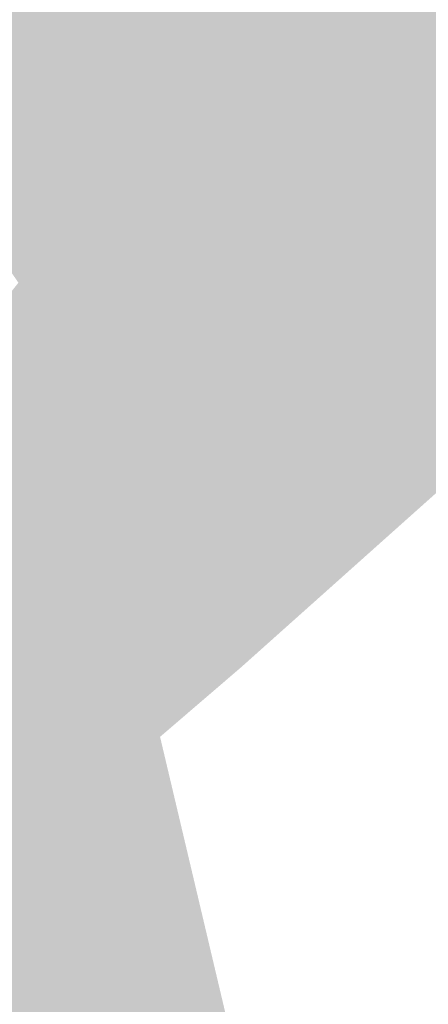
# Model space of a CAD drawing. Header units: metres. Extents: x 31144 to 66544, y 390912 to 402712.
# Tile 7 of 45: x 66217 to 66237, y 402569 to 402617. Entities that reach past the tile are written whole.
import ezdxf

# ---------------------------------------------------------------- set-up
doc = ezdxf.new("R2010")
doc.units = ezdxf.units.M
doc.layers.add('GM-C3D-SURFACE-TIN', color=7, linetype='Continuous')

msp = doc.modelspace()

# ---------------------------------------------------------------- linework, layer by layer
at = {"layer": 'GM-C3D-SURFACE-TIN', "color": 160, "linetype": 'Continuous', "lineweight": -3}
for points in [[(66206.956, 402618.467), (66208.542, 402616.144), (66244.385, 402651.529)], [(66208.542, 402616.144), (66245.467, 402650.784), (66244.385, 402651.529)], [(66208.542, 402616.144), (66210.127, 402613.822), (66245.467, 402650.784)], [(66210.127, 402613.822), (66247.765, 402649.305), (66245.467, 402650.784)], [(66210.127, 402613.822), (66211.713, 402611.5), (66247.765, 402649.305)], [(66211.713, 402611.5), (66251.925, 402607.528), (66247.765, 402649.305)], [(66211.713, 402611.5), (66249.697, 402605.538), (66251.925, 402607.528)], [(66211.713, 402611.5), (66213.298, 402609.178), (66249.697, 402605.538)], [(66213.298, 402609.178), (66247.47, 402603.547), (66249.697, 402605.538)], [(66213.298, 402609.178), (66214.884, 402606.856), (66247.47, 402603.547)], [(66214.884, 402606.856), (66245.243, 402601.557), (66247.47, 402603.547)], [(66214.884, 402606.856), (66216.47, 402604.534), (66245.243, 402601.557)], [(66215.169, 402602.892), (66218.055, 402602.212), (66216.47, 402604.534)], [(66216.47, 402604.534), (66243.015, 402599.566), (66245.243, 402601.557)], [(66216.47, 402604.534), (66218.055, 402602.212), (66243.015, 402599.566)], [(66215.169, 402602.892), (66216.121, 402601.499), (66218.055, 402602.212)], [(66216.796, 402600.509), (66218.055, 402602.212), (66216.121, 402601.499)], [(66216.796, 402600.509), (66219.641, 402599.89), (66218.055, 402602.212)], [(66218.055, 402602.212), (66240.788, 402597.575), (66243.015, 402599.566)], [(66218.055, 402602.212), (66219.641, 402599.89), (66240.788, 402597.575)], [(66216.796, 402600.509), (66217.748, 402599.116), (66219.641, 402599.89)], [(66218.424, 402598.126), (66219.641, 402599.89), (66217.748, 402599.116)], [(66218.424, 402598.126), (66221.226, 402597.568), (66219.641, 402599.89)], [(66219.641, 402599.89), (66238.561, 402595.585), (66240.788, 402597.575)], [(66219.641, 402599.89), (66221.226, 402597.568), (66238.561, 402595.585)], [(66218.424, 402598.126), (66219.375, 402596.733), (66221.226, 402597.568)], [(66220.051, 402595.743), (66221.226, 402597.568), (66219.375, 402596.733)], [(66220.051, 402595.743), (66222.812, 402595.246), (66221.226, 402597.568)], [(66221.226, 402597.568), (66236.333, 402593.594), (66238.561, 402595.585)], [(66221.226, 402597.568), (66222.812, 402595.246), (66236.333, 402593.594)], [(66220.051, 402595.743), (66221.002, 402594.35), (66222.812, 402595.246)], [(66221.678, 402593.36), (66222.812, 402595.246), (66221.002, 402594.35)], [(66221.678, 402593.36), (66224.398, 402592.924), (66222.812, 402595.246)], [(66222.812, 402595.246), (66224.398, 402592.924), (66236.333, 402593.594)], [(66224.398, 402592.924), (66234.106, 402591.604), (66236.333, 402593.594)], [(66221.678, 402593.36), (66222.63, 402591.967), (66224.398, 402592.924)], [(66222.63, 402591.967), (66225.406, 402590.493), (66224.398, 402592.924)], [(66224.398, 402592.924), (66231.879, 402589.613), (66234.106, 402591.604)], [(66224.398, 402592.924), (66225.406, 402590.493), (66231.879, 402589.613)], [(66222.63, 402591.967), (66223.235, 402590.508), (66225.406, 402590.493)], [(66223.58, 402589.676), (66225.406, 402590.493), (66223.235, 402590.508)], [(66223.926, 402588.843), (66225.406, 402590.493), (66223.58, 402589.676)], [(66223.926, 402588.843), (66226.415, 402588.063), (66225.406, 402590.493)], [(66225.406, 402590.493), (66229.651, 402587.623), (66231.879, 402589.613)], [(66225.406, 402590.493), (66226.415, 402588.063), (66229.651, 402587.623)], [(66223.926, 402588.843), (66224.531, 402587.385), (66226.415, 402588.063)], [(66224.877, 402586.552), (66226.415, 402588.063), (66224.531, 402587.385)], [(66224.877, 402586.552), (66227.424, 402585.632), (66226.415, 402588.063)], [(66226.415, 402588.063), (66227.424, 402585.632), (66229.651, 402587.623)], [(66224.877, 402586.552), (66225.482, 402585.094), (66227.424, 402585.632)], [(66225.482, 402585.094), (66225.828, 402584.261), (66227.424, 402585.632)]]:
    msp.add_solid(points, dxfattribs=at)
at = {"layer": 'GM-C3D-SURFACE-TIN', "color": 170, "linetype": 'Continuous', "lineweight": -3}
for points in [[(66213.218, 402600.429), (66216.796, 402600.509), (66216.121, 402601.499)], [(66213.218, 402600.429), (66214.908, 402597.954), (66216.796, 402600.509)], [(66214.908, 402597.954), (66217.748, 402599.116), (66216.796, 402600.509)], [(66214.908, 402597.954), (66218.424, 402598.126), (66217.748, 402599.116)], [(66216.598, 402595.48), (66214.908, 402597.954), (66192.685, 402582.337)], [(66214.908, 402597.954), (66216.598, 402595.48), (66218.424, 402598.126)], [(66216.598, 402595.48), (66219.375, 402596.733), (66218.424, 402598.126)], [(66216.598, 402595.48), (66220.051, 402595.743), (66219.375, 402596.733)], [(66216.598, 402595.48), (66192.685, 402582.337), (66194.228, 402579.812)], [(66218.288, 402593.005), (66216.598, 402595.48), (66194.228, 402579.812)], [(66216.598, 402595.48), (66218.288, 402593.005), (66220.051, 402595.743)], [(66218.288, 402593.005), (66221.002, 402594.35), (66220.051, 402595.743)], [(66218.288, 402593.005), (66221.678, 402593.36), (66221.002, 402594.35)], [(66218.288, 402593.005), (66194.228, 402579.812), (66195.77, 402577.287)], [(66220.841, 402588.449), (66218.288, 402593.005), (66195.77, 402577.287)], [(66218.288, 402593.005), (66219.977, 402590.531), (66221.678, 402593.36)], [(66220.841, 402588.449), (66219.977, 402590.531), (66218.288, 402593.005)], [(66219.977, 402590.531), (66222.63, 402591.967), (66221.678, 402593.36)], [(66219.977, 402590.531), (66223.235, 402590.508), (66222.63, 402591.967)], [(66219.977, 402590.531), (66220.841, 402588.449), (66223.58, 402589.676)], [(66219.977, 402590.531), (66223.58, 402589.676), (66223.235, 402590.508)], [(66220.841, 402588.449), (66223.926, 402588.843), (66223.58, 402589.676)], [(66220.841, 402588.449), (66221.705, 402586.368), (66223.926, 402588.843)], [(66221.705, 402586.368), (66224.531, 402587.385), (66223.926, 402588.843)], [(66220.841, 402588.449), (66195.77, 402577.287), (66197.313, 402574.762)], [(66221.705, 402586.368), (66220.841, 402588.449), (66197.313, 402574.762)], [(66221.705, 402586.368), (66224.877, 402586.552), (66224.531, 402587.385)], [(66221.705, 402586.368), (66197.313, 402574.762), (66198.856, 402572.237)], [(66222.569, 402584.286), (66221.705, 402586.368), (66198.856, 402572.237)], [(66221.705, 402586.368), (66222.569, 402584.286), (66224.877, 402586.552)], [(66222.569, 402584.286), (66225.482, 402585.094), (66224.877, 402586.552)], [(66223.433, 402582.205), (66225.482, 402585.094), (66222.569, 402584.286)], [(66223.433, 402582.205), (66225.828, 402584.261), (66225.482, 402585.094)], [(66223.433, 402582.205), (66222.569, 402584.286), (66198.856, 402572.237)], [(66223.433, 402582.205), (66198.856, 402572.237), (66200.399, 402569.712)], [(66224.086, 402579.443), (66223.433, 402582.205), (66200.399, 402569.712)], [(66224.739, 402576.682), (66224.086, 402579.443), (66200.399, 402569.712)], [(66224.739, 402576.682), (66200.399, 402569.712), (66201.935, 402567.187)], [(66225.392, 402573.92), (66224.739, 402576.682), (66201.935, 402567.187)], [(66225.392, 402573.92), (66201.935, 402567.187), (66203.471, 402564.662)], [(66226.044, 402571.159), (66225.392, 402573.92), (66203.471, 402564.662)], [(66226.044, 402571.159), (66203.471, 402564.662), (66205.007, 402562.137)], [(66226.697, 402568.398), (66226.044, 402571.159), (66205.007, 402562.137)]]:
    msp.add_solid(points, dxfattribs=at)

doc.saveas('drawing.dxf')
